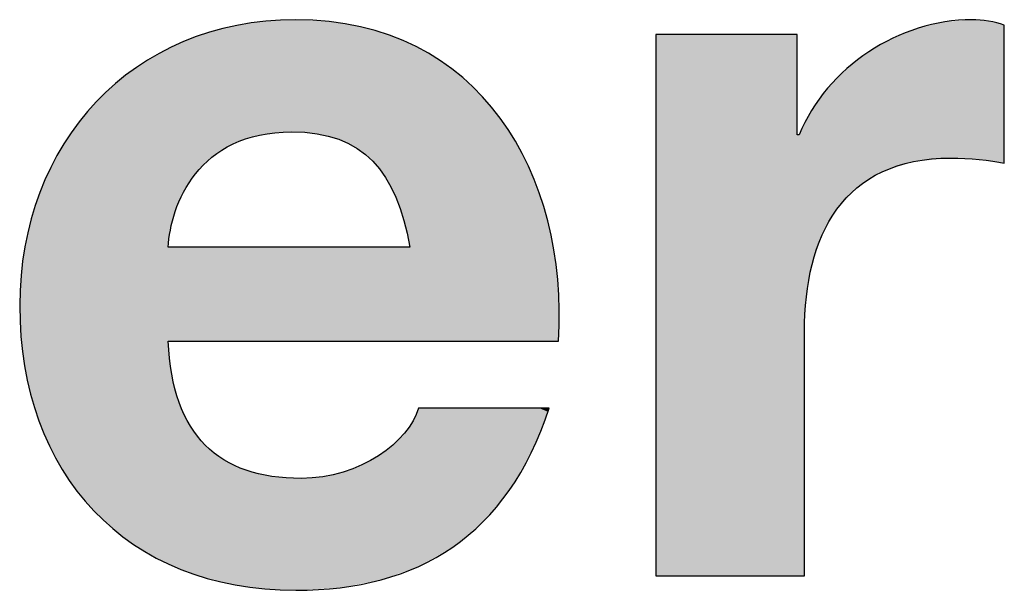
# Model space of a CAD drawing. Extents: x 10 to 287, y 22 to 188.
# Tile 20 of 22: x 242.17 to 245.07, y 150.89 to 152.56. Entities that reach past the tile are written whole.
import ezdxf

# ---------------------------------------------------------------- set-up
doc = ezdxf.new("R2010")
doc.units = 0
doc.layers.add('COTES', color=7, linetype='CONTINUOUS')

# ---------------------------------------------------------------- blocks, each defined once
blk = doc.blocks.new('*U401')
at = {"layer": 'COTES', "color": 250}
for points in [[(242.8807, 152.2248), (242.8411, 152.5517), (242.8807, 152.5575)], [(242.8958, 152.2271), (242.8807, 152.5575), (242.8958, 152.5597)], [(242.899, 152.2276), (242.8958, 152.5597), (242.899, 152.5601)], [(242.917, 152.2304), (242.899, 152.5601), (242.917, 152.561)], [(242.926, 152.2318), (242.917, 152.561), (242.926, 152.5614)], [(242.9757, 152.2343), (242.926, 152.5614), (242.9757, 152.5638)], [(242.9878, 152.2339), (242.9757, 152.5638), (242.9878, 152.5643)], [(242.9757, 152.2343), (242.9757, 152.5638), (242.9878, 152.2339)], [(242.9878, 152.2339), (242.9878, 152.5643), (243.0033, 152.2333)], [(243.0033, 152.2333), (243.0033, 152.5635), (243.0142, 152.2329)], [(243.0142, 152.2329), (243.0142, 152.5629), (243.05, 152.2288)], [(243.05, 152.2288), (243.05, 152.561), (243.0674, 152.2253)], [(243.0674, 152.2253), (243.0674, 152.5601), (243.0833, 152.222)], [(243.0833, 152.222), (243.0833, 152.5592), (243.0862, 152.2211)], [(243.0862, 152.2211), (243.0862, 152.5591), (243.1141, 152.2125)], [(242.7332, 152.153), (242.7262, 152.5251), (242.7332, 152.5276)], [(242.7404, 152.1595), (242.7332, 152.5276), (242.7404, 152.5294)], [(242.7697, 152.1805), (242.7404, 152.5294), (242.7697, 152.5367)], [(242.7757, 152.1838), (242.7697, 152.5367), (242.7757, 152.5382)], [(242.8028, 152.1987), (242.7757, 152.5382), (242.8028, 152.545)], [(242.8086, 152.201), (242.8028, 152.545), (242.8086, 152.5464)], [(242.814, 152.2032), (242.8086, 152.5464), (242.814, 152.5478)], [(242.8397, 152.2136), (242.814, 152.5478), (242.8397, 152.5515)], [(242.8411, 152.214), (242.8397, 152.5515), (242.8411, 152.5517)], [(243.1141, 152.2125), (243.1141, 152.5544), (243.1183, 152.2107)], [(243.1183, 152.2107), (243.1183, 152.5537), (243.1274, 152.2068)], [(243.1274, 152.2068), (243.1274, 152.5522), (243.1425, 152.2004)], [(243.1425, 152.2004), (243.1425, 152.5497), (243.1686, 152.1855)], [(243.1686, 152.1855), (243.1686, 152.5454), (243.178, 152.1786)], [(243.178, 152.1786), (243.178, 152.5438), (243.1823, 152.1755)], [(243.1823, 152.1755), (243.1823, 152.5425), (243.1925, 152.1681)], [(243.1925, 152.1681), (243.1925, 152.5396), (243.2143, 152.148)], [(243.2143, 152.148), (243.2143, 152.5332), (243.2313, 152.1285)], [(243.2313, 152.1285), (243.2313, 152.5283), (243.234, 152.1253)], [(243.234, 152.1253), (243.234, 152.5275), (243.2391, 152.1181)], [(242.6567, 152.0567), (242.6488, 152.4962), (242.6567, 152.5)], [(242.6568, 152.0568), (242.6567, 152.5), (242.6568, 152.5)], [(242.673, 152.0844), (242.6568, 152.5), (242.673, 152.5059)], [(242.677, 152.0899), (242.673, 152.5059), (242.677, 152.5073)], [(242.6922, 152.111), (242.677, 152.5073), (242.6922, 152.5128)], [(242.7147, 152.1362), (242.6922, 152.5128), (242.7147, 152.5209)], [(242.7209, 152.1419), (242.7147, 152.5209), (242.7209, 152.5232)], [(242.7262, 152.1466), (242.7209, 152.5232), (242.7262, 152.5251)], [(243.2391, 152.1181), (243.2391, 152.526), (243.2519, 152.1001)], [(243.2519, 152.1001), (243.2519, 152.5223), (243.2632, 152.0782)], [(243.2632, 152.0782), (243.2632, 152.519), (243.2733, 152.0589)], [(243.2733, 152.0589), (243.2733, 152.5147), (243.2822, 152.0419)], [(243.2822, 152.0419), (243.2822, 152.5109), (243.3058, 151.9736)], [(243.3058, 151.9736), (243.3058, 152.5008), (243.3075, 151.9665)], [(243.3075, 151.9665), (243.3075, 152.5001), (243.3236, 151.8953)], [(242.6119, 150.9638), (242.5849, 152.4654), (242.6119, 152.4784)], [(242.618, 151.9453), (242.6119, 152.4784), (242.618, 152.4814)], [(242.6223, 151.9614), (242.618, 152.4814), (242.6223, 152.4834)], [(242.6325, 152.0003), (242.6223, 152.4834), (242.6325, 152.4883)], [(242.644, 152.0271), (242.6325, 152.4883), (242.644, 152.4939)], [(242.6488, 152.0381), (242.644, 152.4939), (242.6488, 152.4962)], [(242.5765, 150.9802), (242.518, 152.424), (242.5765, 152.4602)], [(242.5849, 150.9763), (242.5765, 152.4602), (242.5849, 152.4654)], [(242.5765, 150.9802), (242.5765, 152.4602), (242.5849, 150.9763)], [(242.5849, 150.9763), (242.5849, 152.4654), (242.6119, 150.9638)], [(242.5097, 151.0202), (242.4562, 152.3764), (242.5097, 152.4176)], [(242.518, 151.0152), (242.5097, 152.4176), (242.518, 152.424)], [(242.5097, 151.0202), (242.5097, 152.4176), (242.518, 151.0152)], [(242.518, 151.0152), (242.518, 152.424), (242.5765, 150.9802)], [(242.4483, 151.0666), (242.3998, 152.3227), (242.4483, 152.3689)], [(242.4562, 151.0607), (242.4483, 152.3689), (242.4562, 152.3764)], [(242.4483, 151.0666), (242.4483, 152.3689), (242.4562, 151.0607)], [(242.4562, 151.0607), (242.4562, 152.3764), (242.5097, 151.0202)], [(242.3927, 151.1191), (242.3491, 152.2635), (242.3927, 152.3144)], [(242.3998, 151.1124), (242.3927, 152.3144), (242.3998, 152.3227)], [(242.3927, 151.1191), (242.3927, 152.3144), (242.3998, 151.1124)], [(242.3998, 151.1124), (242.3998, 152.3227), (242.4483, 151.0666)], [(242.343, 151.1774), (242.3043, 152.1991), (242.343, 152.2547)], [(242.3491, 151.1702), (242.343, 152.2547), (242.3491, 152.2635)], [(242.343, 151.1774), (242.343, 152.2547), (242.3491, 151.1702)], [(242.3491, 151.1702), (242.3491, 152.2635), (242.3927, 151.1191)], [(242.2993, 151.2411), (242.2657, 152.1297), (242.2993, 152.1901)], [(242.3043, 151.2338), (242.2993, 152.1901), (242.3043, 152.1991)], [(242.2993, 151.2411), (242.2993, 152.1901), (242.3043, 151.2338)], [(242.3043, 151.2338), (242.3043, 152.1991), (242.343, 151.1774)], [(242.2618, 151.3101), (242.2335, 152.0559), (242.2618, 152.121)], [(242.2657, 151.3031), (242.2618, 152.121), (242.2657, 152.1297)], [(242.2618, 151.3101), (242.2618, 152.121), (242.2657, 151.3031)], [(242.2657, 151.3031), (242.2657, 152.1297), (242.2993, 151.2411)], [(242.2308, 151.384), (242.208, 151.978), (242.2308, 152.0478)], [(242.2335, 151.3777), (242.2308, 152.0478), (242.2335, 152.0559)], [(242.2308, 151.384), (242.2308, 152.0478), (242.2335, 151.3777)], [(242.2335, 151.3777), (242.2335, 152.0559), (242.2618, 151.3101)], [(242.208, 151.4573), (242.2064, 151.9708), (242.208, 151.978)], [(242.208, 151.4573), (242.208, 151.978), (242.2308, 151.384)], [(242.2064, 151.4625), (242.1895, 151.8963), (242.2064, 151.9708)], [(242.2064, 151.4625), (242.2064, 151.9708), (242.208, 151.4573)], [(242.1887, 151.5454), (242.1782, 151.8112), (242.1887, 151.8904)], [(242.1895, 151.5418), (242.1887, 151.8904), (242.1895, 151.8963)], [(242.1887, 151.5454), (242.1887, 151.8904), (242.1895, 151.5418)], [(242.1895, 151.5418), (242.1895, 151.8963), (242.2064, 151.4625)], [(242.178, 151.6323), (242.1744, 151.723), (242.178, 151.8064)], [(242.1782, 151.6306), (242.178, 151.8064), (242.1782, 151.8112)], [(242.178, 151.6323), (242.178, 151.8064), (242.1782, 151.6306)], [(242.1782, 151.6306), (242.1782, 151.8112), (242.1887, 151.5454)], [(242.6119, 150.9638), (242.6119, 151.6183), (242.618, 150.9609)], [(242.618, 150.9609), (242.618, 151.561), (242.6223, 150.959)], [(242.6223, 150.959), (242.6223, 151.5212), (242.6325, 150.9543)], [(242.6325, 150.9543), (242.6325, 151.4822), (242.644, 150.9489)], [(242.644, 150.9489), (242.644, 151.4381), (242.6488, 150.9467)], [(242.6488, 150.9467), (242.6488, 151.4281), (242.6567, 150.944)], [(242.6567, 150.944), (242.6567, 151.4112), (242.6568, 150.944)], [(242.6568, 150.944), (242.6568, 151.4112), (242.673, 150.9384)], [(243.3418, 150.9528), (243.3328, 151.3841), (243.3418, 151.4055)], [(243.3485, 150.9551), (243.3418, 151.4055), (243.3485, 151.4212)], [(243.7294, 151.4108), (243.7046, 151.4212), (243.7294, 151.4212)], [(242.673, 150.9384), (242.673, 151.3769), (242.677, 150.9371)], [(242.677, 150.9371), (242.677, 151.3685), (242.6922, 150.9318)], [(243.3236, 150.9463), (243.3075, 151.3474), (243.3236, 151.3708)], [(243.3328, 150.9496), (243.3236, 151.3708), (243.3328, 151.3841)], [(242.6922, 150.9318), (242.6922, 151.3489), (242.7147, 150.9242)], [(243.3058, 150.9399), (243.2822, 151.3216), (243.3058, 151.3457)], [(243.3075, 150.9405), (243.3058, 151.3457), (243.3075, 151.3474)], [(242.7147, 150.9242), (242.7147, 151.3203), (242.7209, 150.922)], [(242.7209, 150.922), (242.7209, 151.3123), (242.7262, 150.9202)], [(243.2733, 150.9283), (243.2632, 151.305), (243.2733, 151.3125)], [(243.2822, 150.9314), (243.2733, 151.3125), (243.2822, 151.3216)], [(242.7262, 150.9202), (242.7262, 151.3081), (242.7332, 150.9186)], [(242.7332, 150.9186), (242.7332, 151.3026), (242.7404, 150.9169)], [(242.7404, 150.9169), (242.7404, 151.2969), (242.7697, 150.91)], [(243.2313, 150.9145), (243.2143, 151.2716), (243.2313, 151.2809)], [(243.234, 150.9151), (243.2313, 151.2809), (243.234, 151.283)], [(243.2391, 150.916), (243.234, 151.283), (243.2391, 151.2868)], [(243.2519, 150.9206), (243.2391, 151.2868), (243.2519, 151.2964)], [(243.2632, 150.9247), (243.2519, 151.2964), (243.2632, 151.305)], [(242.7697, 150.91), (242.7697, 151.2737), (242.7757, 150.9087)], [(242.7757, 150.9087), (242.7757, 151.2691), (242.8028, 150.9023)], [(242.8028, 150.9023), (242.8028, 151.2564), (242.8086, 150.901)], [(242.8086, 150.901), (242.8086, 151.2537), (242.814, 150.9002)], [(242.814, 150.9002), (242.814, 151.2512), (242.8397, 150.8968)], [(243.178, 150.9043), (243.1686, 151.2487), (243.178, 151.2523)], [(243.1823, 150.9051), (243.178, 151.2523), (243.1823, 151.254)], [(243.1925, 150.9071), (243.1823, 151.254), (243.1925, 151.2596)], [(243.2143, 150.9113), (243.1925, 151.2596), (243.2143, 151.2716)], [(242.8397, 150.8968), (242.8397, 151.2392), (242.8411, 150.8966)], [(242.8411, 150.8966), (242.8411, 151.2386), (242.8807, 150.8912)], [(242.8807, 150.8912), (242.8807, 151.2291), (242.8958, 150.8892)], [(242.8958, 150.8892), (242.8958, 151.2255), (242.899, 150.889)], [(242.899, 150.889), (242.899, 151.2248), (242.917, 150.8883)], [(243.0833, 150.8908), (243.0674, 151.2194), (243.0833, 151.223)], [(243.0862, 150.8909), (243.0833, 151.223), (243.0862, 151.2236)], [(243.1141, 150.8925), (243.0862, 151.2236), (243.1141, 151.23)], [(243.1183, 150.8928), (243.1141, 151.23), (243.1183, 151.2309)], [(243.1274, 150.8945), (243.1183, 151.2309), (243.1274, 151.233)], [(243.1425, 150.8974), (243.1274, 151.233), (243.1425, 151.2387)], [(243.1686, 150.9025), (243.1425, 151.2387), (243.1686, 151.2487)], [(242.917, 150.8883), (242.917, 151.2205), (242.926, 150.8879)], [(242.926, 150.8879), (242.926, 151.2199), (242.9757, 150.8857)], [(242.9757, 150.8857), (242.9757, 151.2164), (242.9878, 150.8852)], [(243.0142, 150.8867), (243.0033, 151.2145), (243.0142, 151.2154)], [(243.05, 150.8888), (243.0142, 151.2154), (243.05, 151.2181)], [(243.0674, 150.8898), (243.05, 151.2181), (243.0674, 151.2194)]]:
    blk.add_solid(points, dxfattribs=at)
at = {"layer": 'COTES', "color": 250, "extrusion": (0, 0, -1)}
for points in [[(-242.8807, 152.2248), (-242.8807, 152.5575), (-242.8958, 152.2271)], [(-242.8958, 152.2271), (-242.8958, 152.5597), (-242.899, 152.2276)], [(-242.899, 152.2276), (-242.899, 152.5601), (-242.917, 152.2304)], [(-242.917, 152.2304), (-242.917, 152.561), (-242.926, 152.2318)], [(-242.926, 152.2318), (-242.926, 152.5614), (-242.9757, 152.2343)], [(-243.0033, 152.2333), (-242.9878, 152.5643), (-243.0033, 152.5635)], [(-243.0142, 152.2329), (-243.0033, 152.5635), (-243.0142, 152.5629)], [(-243.05, 152.2288), (-243.0142, 152.5629), (-243.05, 152.561)], [(-243.0674, 152.2253), (-243.05, 152.561), (-243.0674, 152.5601)], [(-243.0833, 152.222), (-243.0674, 152.5601), (-243.0833, 152.5592)], [(-243.0862, 152.2211), (-243.0833, 152.5592), (-243.0862, 152.5591)], [(-243.1141, 152.2125), (-243.0862, 152.5591), (-243.1141, 152.5544)], [(-242.7332, 152.153), (-242.7332, 152.5276), (-242.7404, 152.1595)], [(-242.7404, 152.1595), (-242.7404, 152.5294), (-242.7697, 152.1805)], [(-242.7697, 152.1805), (-242.7697, 152.5367), (-242.7757, 152.1838)], [(-242.7757, 152.1838), (-242.7757, 152.5382), (-242.8028, 152.1987)], [(-242.8028, 152.1987), (-242.8028, 152.545), (-242.8086, 152.201)], [(-242.8086, 152.201), (-242.8086, 152.5464), (-242.814, 152.2032)], [(-242.814, 152.2032), (-242.814, 152.5478), (-242.8397, 152.2136)], [(-242.8397, 152.2136), (-242.8397, 152.5515), (-242.8411, 152.214)], [(-242.8411, 152.214), (-242.8411, 152.5517), (-242.8807, 152.2248)], [(-243.1183, 152.2107), (-243.1141, 152.5544), (-243.1183, 152.5537)], [(-243.1274, 152.2068), (-243.1183, 152.5537), (-243.1274, 152.5522)], [(-243.1425, 152.2004), (-243.1274, 152.5522), (-243.1425, 152.5497)], [(-243.1686, 152.1855), (-243.1425, 152.5497), (-243.1686, 152.5454)], [(-243.178, 152.1786), (-243.1686, 152.5454), (-243.178, 152.5438)], [(-243.1823, 152.1755), (-243.178, 152.5438), (-243.1823, 152.5425)], [(-243.1925, 152.1681), (-243.1823, 152.5425), (-243.1925, 152.5396)], [(-243.2143, 152.148), (-243.1925, 152.5396), (-243.2143, 152.5332)], [(-243.2313, 152.1285), (-243.2143, 152.5332), (-243.2313, 152.5283)], [(-243.234, 152.1253), (-243.2313, 152.5283), (-243.234, 152.5275)], [(-243.2391, 152.1181), (-243.234, 152.5275), (-243.2391, 152.526)], [(-242.6567, 152.0567), (-242.6567, 152.5), (-242.6568, 152.0568)], [(-242.6568, 152.0568), (-242.6568, 152.5), (-242.673, 152.0844)], [(-242.673, 152.0844), (-242.673, 152.5059), (-242.677, 152.0899)], [(-242.677, 152.0899), (-242.677, 152.5073), (-242.6922, 152.111)], [(-242.6922, 152.111), (-242.6922, 152.5128), (-242.7147, 152.1362)], [(-242.7147, 152.1362), (-242.7147, 152.5209), (-242.7209, 152.1419)], [(-242.7209, 152.1419), (-242.7209, 152.5232), (-242.7262, 152.1466)], [(-242.7262, 152.1466), (-242.7262, 152.5251), (-242.7332, 152.153)], [(-243.2519, 152.1001), (-243.2391, 152.526), (-243.2519, 152.5223)], [(-243.2632, 152.0782), (-243.2519, 152.5223), (-243.2632, 152.519)], [(-243.2733, 152.0589), (-243.2632, 152.519), (-243.2733, 152.5147)], [(-243.2822, 152.0419), (-243.2733, 152.5147), (-243.2822, 152.5109)], [(-243.3058, 151.9736), (-243.2822, 152.5109), (-243.3058, 152.5008)], [(-243.3075, 151.9665), (-243.3058, 152.5008), (-243.3075, 152.5001)], [(-243.3236, 151.8953), (-243.3075, 152.5001), (-243.3236, 152.4932)], [(-242.6119, 151.8953), (-242.6119, 152.4784), (-242.618, 151.9453)], [(-242.618, 151.9453), (-242.618, 152.4814), (-242.6223, 151.9614)], [(-242.6223, 151.9614), (-242.6223, 152.4834), (-242.6325, 152.0003)], [(-242.6325, 152.0003), (-242.6325, 152.4883), (-242.644, 152.0271)], [(-242.644, 152.0271), (-242.644, 152.4939), (-242.6488, 152.0381)], [(-242.6488, 152.0381), (-242.6488, 152.4962), (-242.6567, 152.0567)], [(-243.3236, 151.6183), (-243.3236, 152.4932), (-243.3328, 151.6183)], [(-243.3328, 151.6183), (-243.3236, 152.4932), (-243.3328, 152.4893)], [(-243.3328, 151.6183), (-243.3328, 152.4893), (-243.3418, 151.6183)], [(-243.3418, 151.6183), (-243.3328, 152.4893), (-243.3418, 152.4854)], [(-243.3418, 151.6183), (-243.3418, 152.4854), (-243.3485, 151.6183)], [(-243.3485, 151.6183), (-243.3418, 152.4854), (-243.3485, 152.4815)], [(-243.3485, 151.6183), (-243.3485, 152.4815), (-243.3497, 151.6183)], [(-243.3497, 151.6183), (-243.3485, 152.4815), (-243.3497, 152.4808)], [(-243.3497, 151.6183), (-243.3497, 152.4808), (-243.4137, 151.6183)], [(-243.4137, 151.6183), (-243.3497, 152.4808), (-243.4137, 152.4436)], [(-243.4137, 151.6183), (-243.4137, 152.4436), (-243.4497, 151.6183)], [(-243.4497, 151.6183), (-243.4137, 152.4436), (-243.4497, 152.4164)], [(-243.4497, 151.6183), (-243.4497, 152.4164), (-243.479, 151.6183)], [(-243.479, 151.6183), (-243.4497, 152.4164), (-243.479, 152.3942)], [(-243.479, 151.6183), (-243.479, 152.3942), (-243.5375, 151.6183)], [(-243.5375, 151.6183), (-243.479, 152.3942), (-243.5375, 152.3378)], [(-243.5375, 151.6183), (-243.5375, 152.3378), (-243.5385, 151.6183)], [(-243.5385, 151.6183), (-243.5375, 152.3378), (-243.5385, 152.3366)], [(-243.5385, 151.6183), (-243.5385, 152.3366), (-243.5894, 151.6183)], [(-243.5894, 151.6183), (-243.5385, 152.3366), (-243.5894, 152.275)], [(-243.5894, 151.6183), (-243.5894, 152.275), (-243.6158, 151.6183)], [(-243.6158, 151.6183), (-243.5894, 152.275), (-243.6158, 152.235)], [(-243.6158, 151.6183), (-243.6158, 152.235), (-243.6345, 151.6183)], [(-243.6345, 151.6183), (-243.6158, 152.235), (-243.6345, 152.2065)], [(-243.6345, 151.6183), (-243.6345, 152.2065), (-243.6729, 151.6183)], [(-243.6729, 151.6183), (-243.6345, 152.2065), (-243.6729, 152.1329)], [(-243.6729, 151.6183), (-243.6729, 152.1329), (-243.681, 151.6183)], [(-243.681, 151.6183), (-243.6729, 152.1329), (-243.681, 152.1131)], [(-243.681, 151.6183), (-243.681, 152.1131), (-243.7046, 151.6183)], [(-243.7046, 151.6183), (-243.681, 152.1131), (-243.7046, 152.0548)], [(-243.7046, 151.6183), (-243.7046, 152.0548), (-243.7294, 151.6183)], [(-243.7294, 151.6183), (-243.7046, 152.0548), (-243.7294, 151.9728)], [(-243.7294, 151.6183), (-243.7294, 151.9728), (-243.7336, 151.6183)], [(-243.7336, 151.6183), (-243.7294, 151.9728), (-243.7336, 151.953)], [(-243.7336, 151.6183), (-243.7336, 151.953), (-243.7475, 151.6183)], [(-243.7475, 151.6183), (-243.7336, 151.953), (-243.7475, 151.8875)], [(-242.6119, 151.6183), (-242.6119, 151.8953), (-242.618, 151.6183)], [(-242.618, 151.6183), (-242.6119, 151.8953), (-242.618, 151.8953)], [(-242.618, 151.6183), (-242.618, 151.8953), (-242.6223, 151.6183)], [(-242.6223, 151.6183), (-242.618, 151.8953), (-242.6223, 151.8953)], [(-242.6223, 151.6183), (-242.6223, 151.8953), (-242.6325, 151.6183)], [(-242.6325, 151.6183), (-242.6223, 151.8953), (-242.6325, 151.8953)], [(-242.6325, 151.6183), (-242.6325, 151.8953), (-242.644, 151.6183)], [(-242.644, 151.6183), (-242.6325, 151.8953), (-242.644, 151.8953)], [(-242.644, 151.6183), (-242.644, 151.8953), (-242.6488, 151.6183)], [(-242.6488, 151.6183), (-242.644, 151.8953), (-242.6488, 151.8953)], [(-242.6488, 151.6183), (-242.6488, 151.8953), (-242.6567, 151.6183)], [(-242.6567, 151.6183), (-242.6488, 151.8953), (-242.6567, 151.8953)], [(-242.6567, 151.6183), (-242.6567, 151.8953), (-242.6568, 151.6183)], [(-242.6568, 151.6183), (-242.6567, 151.8953), (-242.6568, 151.8953)], [(-242.6568, 151.6183), (-242.6568, 151.8953), (-242.673, 151.6183)], [(-242.673, 151.6183), (-242.6568, 151.8953), (-242.673, 151.8953)], [(-242.673, 151.6183), (-242.673, 151.8953), (-242.677, 151.6183)], [(-242.677, 151.6183), (-242.673, 151.8953), (-242.677, 151.8953)], [(-242.677, 151.6183), (-242.677, 151.8953), (-242.6922, 151.6183)], [(-242.6922, 151.6183), (-242.677, 151.8953), (-242.6922, 151.8953)], [(-242.6922, 151.6183), (-242.6922, 151.8953), (-242.7147, 151.6183)], [(-242.7147, 151.6183), (-242.6922, 151.8953), (-242.7147, 151.8953)], [(-242.7147, 151.6183), (-242.7147, 151.8953), (-242.7209, 151.6183)], [(-242.7209, 151.6183), (-242.7147, 151.8953), (-242.7209, 151.8953)], [(-242.7209, 151.6183), (-242.7209, 151.8953), (-242.7262, 151.6183)], [(-242.7262, 151.6183), (-242.7209, 151.8953), (-242.7262, 151.8953)], [(-242.7262, 151.6183), (-242.7262, 151.8953), (-242.7332, 151.6183)], [(-242.7332, 151.6183), (-242.7262, 151.8953), (-242.7332, 151.8953)], [(-242.7332, 151.6183), (-242.7332, 151.8953), (-242.7404, 151.6183)], [(-242.7404, 151.6183), (-242.7332, 151.8953), (-242.7404, 151.8953)], [(-242.7404, 151.6183), (-242.7404, 151.8953), (-242.7697, 151.6183)], [(-242.7697, 151.6183), (-242.7404, 151.8953), (-242.7697, 151.8953)], [(-242.7697, 151.6183), (-242.7697, 151.8953), (-242.7757, 151.6183)], [(-242.7757, 151.6183), (-242.7697, 151.8953), (-242.7757, 151.8953)], [(-242.7757, 151.6183), (-242.7757, 151.8953), (-242.8028, 151.6183)], [(-242.8028, 151.6183), (-242.7757, 151.8953), (-242.8028, 151.8953)], [(-242.8028, 151.6183), (-242.8028, 151.8953), (-242.8086, 151.6183)], [(-242.8086, 151.6183), (-242.8028, 151.8953), (-242.8086, 151.8953)], [(-242.8086, 151.6183), (-242.8086, 151.8953), (-242.814, 151.6183)], [(-242.814, 151.6183), (-242.8086, 151.8953), (-242.814, 151.8953)], [(-242.814, 151.6183), (-242.814, 151.8953), (-242.8397, 151.6183)], [(-242.8397, 151.6183), (-242.814, 151.8953), (-242.8397, 151.8953)], [(-242.8397, 151.6183), (-242.8397, 151.8953), (-242.8411, 151.6183)], [(-242.8411, 151.6183), (-242.8397, 151.8953), (-242.8411, 151.8953)], [(-242.8411, 151.6183), (-242.8411, 151.8953), (-242.8807, 151.6183)], [(-242.8807, 151.6183), (-242.8411, 151.8953), (-242.8807, 151.8953)], [(-242.8807, 151.6183), (-242.8807, 151.8953), (-242.8958, 151.6183)], [(-242.8958, 151.6183), (-242.8807, 151.8953), (-242.8958, 151.8953)], [(-242.8958, 151.6183), (-242.8958, 151.8953), (-242.899, 151.6183)], [(-242.899, 151.6183), (-242.8958, 151.8953), (-242.899, 151.8953)], [(-242.899, 151.6183), (-242.899, 151.8953), (-242.917, 151.6183)], [(-242.917, 151.6183), (-242.899, 151.8953), (-242.917, 151.8953)], [(-242.917, 151.6183), (-242.917, 151.8953), (-242.926, 151.6183)], [(-242.926, 151.6183), (-242.917, 151.8953), (-242.926, 151.8953)], [(-242.926, 151.6183), (-242.926, 151.8953), (-242.9757, 151.6183)], [(-242.9757, 151.6183), (-242.926, 151.8953), (-242.9757, 151.8953)], [(-242.9757, 151.6183), (-242.9757, 151.8953), (-242.9878, 151.6183)], [(-242.9878, 151.6183), (-242.9757, 151.8953), (-242.9878, 151.8953)], [(-242.9878, 151.6183), (-242.9878, 151.8953), (-243.0033, 151.6183)], [(-243.0033, 151.6183), (-242.9878, 151.8953), (-243.0033, 151.8953)], [(-243.0033, 151.6183), (-243.0033, 151.8953), (-243.0142, 151.6183)], [(-243.0142, 151.6183), (-243.0033, 151.8953), (-243.0142, 151.8953)], [(-243.0142, 151.6183), (-243.0142, 151.8953), (-243.05, 151.6183)], [(-243.05, 151.6183), (-243.0142, 151.8953), (-243.05, 151.8953)], [(-243.05, 151.6183), (-243.05, 151.8953), (-243.0674, 151.6183)], [(-243.0674, 151.6183), (-243.05, 151.8953), (-243.0674, 151.8953)], [(-243.0674, 151.6183), (-243.0674, 151.8953), (-243.0833, 151.6183)], [(-243.0833, 151.6183), (-243.0674, 151.8953), (-243.0833, 151.8953)], [(-243.0833, 151.6183), (-243.0833, 151.8953), (-243.0862, 151.6183)], [(-243.0862, 151.6183), (-243.0833, 151.8953), (-243.0862, 151.8953)], [(-243.0862, 151.6183), (-243.0862, 151.8953), (-243.1141, 151.6183)], [(-243.1141, 151.6183), (-243.0862, 151.8953), (-243.1141, 151.8953)], [(-243.1141, 151.6183), (-243.1141, 151.8953), (-243.1183, 151.6183)], [(-243.1183, 151.6183), (-243.1141, 151.8953), (-243.1183, 151.8953)], [(-243.1183, 151.6183), (-243.1183, 151.8953), (-243.1274, 151.6183)], [(-243.1274, 151.6183), (-243.1183, 151.8953), (-243.1274, 151.8953)], [(-243.1274, 151.6183), (-243.1274, 151.8953), (-243.1425, 151.6183)], [(-243.1425, 151.6183), (-243.1274, 151.8953), (-243.1425, 151.8953)], [(-243.1425, 151.6183), (-243.1425, 151.8953), (-243.1686, 151.6183)], [(-243.1686, 151.6183), (-243.1425, 151.8953), (-243.1686, 151.8953)], [(-243.1686, 151.6183), (-243.1686, 151.8953), (-243.178, 151.6183)], [(-243.178, 151.6183), (-243.1686, 151.8953), (-243.178, 151.8953)], [(-243.178, 151.6183), (-243.178, 151.8953), (-243.1823, 151.6183)], [(-243.1823, 151.6183), (-243.178, 151.8953), (-243.1823, 151.8953)], [(-243.1823, 151.6183), (-243.1823, 151.8953), (-243.1925, 151.6183)], [(-243.1925, 151.6183), (-243.1823, 151.8953), (-243.1925, 151.8953)], [(-243.1925, 151.6183), (-243.1925, 151.8953), (-243.2143, 151.6183)], [(-243.2143, 151.6183), (-243.1925, 151.8953), (-243.2143, 151.8953)], [(-243.2143, 151.6183), (-243.2143, 151.8953), (-243.2313, 151.6183)], [(-243.2313, 151.6183), (-243.2143, 151.8953), (-243.2313, 151.8953)], [(-243.2313, 151.6183), (-243.2313, 151.8953), (-243.234, 151.6183)], [(-243.234, 151.6183), (-243.2313, 151.8953), (-243.234, 151.8953)], [(-243.234, 151.6183), (-243.234, 151.8953), (-243.2391, 151.6183)], [(-243.2391, 151.6183), (-243.234, 151.8953), (-243.2391, 151.8953)], [(-243.2391, 151.6183), (-243.2391, 151.8953), (-243.2519, 151.6183)], [(-243.2519, 151.6183), (-243.2391, 151.8953), (-243.2519, 151.8953)], [(-243.2519, 151.6183), (-243.2519, 151.8953), (-243.2632, 151.6183)], [(-243.2632, 151.6183), (-243.2519, 151.8953), (-243.2632, 151.8953)], [(-243.2632, 151.6183), (-243.2632, 151.8953), (-243.2733, 151.6183)], [(-243.2733, 151.6183), (-243.2632, 151.8953), (-243.2733, 151.8953)], [(-243.2733, 151.6183), (-243.2733, 151.8953), (-243.2822, 151.6183)], [(-243.2822, 151.6183), (-243.2733, 151.8953), (-243.2822, 151.8953)], [(-243.2822, 151.6183), (-243.2822, 151.8953), (-243.3058, 151.6183)], [(-243.3058, 151.6183), (-243.2822, 151.8953), (-243.3058, 151.8953)], [(-243.3058, 151.6183), (-243.3058, 151.8953), (-243.3075, 151.6183)], [(-243.3075, 151.6183), (-243.3058, 151.8953), (-243.3075, 151.8953)], [(-243.3075, 151.6183), (-243.3075, 151.8953), (-243.3236, 151.6183)], [(-243.3236, 151.6183), (-243.3075, 151.8953), (-243.3236, 151.8953)], [(-243.7475, 151.6183), (-243.7475, 151.8875), (-243.7588, 151.6183)], [(-243.7588, 151.6183), (-243.7475, 151.8875), (-243.7588, 151.7996)], [(-243.7588, 151.6183), (-243.7588, 151.7996), (-243.7608, 151.6183)], [(-243.7608, 151.6183), (-243.7588, 151.7996), (-243.7608, 151.7579)], [(-243.7608, 151.6183), (-243.7608, 151.7579), (-243.7632, 151.7097)], [(-242.618, 150.9609), (-242.6119, 151.6183), (-242.618, 151.561)], [(-242.6223, 150.959), (-242.618, 151.561), (-242.6223, 151.5212)], [(-242.6325, 150.9543), (-242.6223, 151.5212), (-242.6325, 151.4822)], [(-242.644, 150.9489), (-242.6325, 151.4822), (-242.644, 151.4381)], [(-242.6488, 150.9467), (-242.644, 151.4381), (-242.6488, 151.4281)], [(-242.6567, 150.944), (-242.6488, 151.4281), (-242.6567, 151.4112)], [(-242.6568, 150.944), (-242.6567, 151.4112), (-242.6568, 151.4112)], [(-242.673, 150.9384), (-242.6568, 151.4112), (-242.673, 151.3769)], [(-243.3418, 150.9528), (-243.3418, 151.4055), (-243.3485, 150.9551)], [(-243.3485, 150.9551), (-243.3485, 151.4212), (-243.3497, 150.9556)], [(-243.3497, 150.9556), (-243.3485, 151.4212), (-243.3497, 151.4212)], [(-243.3497, 150.9556), (-243.3497, 151.4212), (-243.4137, 150.9918)], [(-243.4137, 150.9918), (-243.3497, 151.4212), (-243.4137, 151.4212)], [(-243.4137, 150.9918), (-243.4137, 151.4212), (-243.4497, 151.0121)], [(-243.4497, 151.0121), (-243.4137, 151.4212), (-243.4497, 151.4212)], [(-243.4497, 151.0121), (-243.4497, 151.4212), (-243.479, 151.0366)], [(-243.479, 151.0366), (-243.4497, 151.4212), (-243.479, 151.4212)], [(-243.479, 151.0366), (-243.479, 151.4212), (-243.5375, 151.0855)], [(-243.5375, 151.0855), (-243.479, 151.4212), (-243.5375, 151.4212)], [(-243.5375, 151.0855), (-243.5375, 151.4212), (-243.5385, 151.0863)], [(-243.5385, 151.0863), (-243.5375, 151.4212), (-243.5385, 151.4212)], [(-243.5385, 151.0863), (-243.5385, 151.4212), (-243.5894, 151.1472)], [(-243.5894, 151.1472), (-243.5385, 151.4212), (-243.5894, 151.4212)], [(-243.5894, 151.1472), (-243.5894, 151.4212), (-243.6158, 151.1788)], [(-243.6158, 151.1788), (-243.5894, 151.4212), (-243.6158, 151.4212)], [(-243.6158, 151.1788), (-243.6158, 151.4212), (-243.6345, 151.2108)], [(-243.6345, 151.2108), (-243.6158, 151.4212), (-243.6345, 151.4212)], [(-243.6345, 151.2108), (-243.6345, 151.4212), (-243.6729, 151.2765)], [(-243.6729, 151.2765), (-243.6345, 151.4212), (-243.6729, 151.4212)], [(-243.6729, 151.2765), (-243.6729, 151.4212), (-243.681, 151.2902)], [(-243.681, 151.2902), (-243.6729, 151.4212), (-243.681, 151.4212)], [(-243.681, 151.2902), (-243.681, 151.4212), (-243.7046, 151.3489)], [(-243.7046, 151.3489), (-243.681, 151.4212), (-243.7046, 151.4212)], [(-243.7046, 151.3489), (-243.7046, 151.4212), (-243.7294, 151.4108)], [(-243.7294, 151.4108), (-243.7294, 151.4212), (-243.7336, 151.4212)], [(-242.677, 150.9371), (-242.673, 151.3769), (-242.677, 151.3685)], [(-242.6922, 150.9318), (-242.677, 151.3685), (-242.6922, 151.3489)], [(-243.3236, 150.9463), (-243.3236, 151.3708), (-243.3328, 150.9496)], [(-243.3328, 150.9496), (-243.3328, 151.3841), (-243.3418, 150.9528)], [(-242.7147, 150.9242), (-242.6922, 151.3489), (-242.7147, 151.3203)], [(-243.3058, 150.9399), (-243.3058, 151.3457), (-243.3075, 150.9405)], [(-243.3075, 150.9405), (-243.3075, 151.3474), (-243.3236, 150.9463)], [(-242.7209, 150.922), (-242.7147, 151.3203), (-242.7209, 151.3123)], [(-242.7262, 150.9202), (-242.7209, 151.3123), (-242.7262, 151.3081)], [(-243.2733, 150.9283), (-243.2733, 151.3125), (-243.2822, 150.9314)], [(-243.2822, 150.9314), (-243.2822, 151.3216), (-243.3058, 150.9399)], [(-242.7332, 150.9186), (-242.7262, 151.3081), (-242.7332, 151.3026)], [(-242.7404, 150.9169), (-242.7332, 151.3026), (-242.7404, 151.2969)], [(-242.7697, 150.91), (-242.7404, 151.2969), (-242.7697, 151.2737)], [(-243.2313, 150.9145), (-243.2313, 151.2809), (-243.234, 150.9151)], [(-243.234, 150.9151), (-243.234, 151.283), (-243.2391, 150.916)], [(-243.2391, 150.916), (-243.2391, 151.2868), (-243.2519, 150.9206)], [(-243.2519, 150.9206), (-243.2519, 151.2964), (-243.2632, 150.9247)], [(-243.2632, 150.9247), (-243.2632, 151.305), (-243.2733, 150.9283)], [(-242.7757, 150.9087), (-242.7697, 151.2737), (-242.7757, 151.2691)], [(-242.8028, 150.9023), (-242.7757, 151.2691), (-242.8028, 151.2564)], [(-242.8086, 150.901), (-242.8028, 151.2564), (-242.8086, 151.2537)], [(-242.814, 150.9002), (-242.8086, 151.2537), (-242.814, 151.2512)], [(-242.8397, 150.8968), (-242.814, 151.2512), (-242.8397, 151.2392)], [(-243.178, 150.9043), (-243.178, 151.2523), (-243.1823, 150.9051)], [(-243.1823, 150.9051), (-243.1823, 151.254), (-243.1925, 150.9071)], [(-243.1925, 150.9071), (-243.1925, 151.2596), (-243.2143, 150.9113)], [(-243.2143, 150.9113), (-243.2143, 151.2716), (-243.2313, 150.9145)], [(-242.8411, 150.8966), (-242.8397, 151.2392), (-242.8411, 151.2386)], [(-242.8807, 150.8912), (-242.8411, 151.2386), (-242.8807, 151.2291)], [(-242.8958, 150.8892), (-242.8807, 151.2291), (-242.8958, 151.2255)], [(-242.899, 150.889), (-242.8958, 151.2255), (-242.899, 151.2248)], [(-242.917, 150.8883), (-242.899, 151.2248), (-242.917, 151.2205)], [(-243.0833, 150.8908), (-243.0833, 151.223), (-243.0862, 150.8909)], [(-243.0862, 150.8909), (-243.0862, 151.2236), (-243.1141, 150.8925)], [(-243.1141, 150.8925), (-243.1141, 151.23), (-243.1183, 150.8928)], [(-243.1183, 150.8928), (-243.1183, 151.2309), (-243.1274, 150.8945)], [(-243.1274, 150.8945), (-243.1274, 151.233), (-243.1425, 150.8974)], [(-243.1425, 150.8974), (-243.1425, 151.2387), (-243.1686, 150.9025)], [(-243.1686, 150.9025), (-243.1686, 151.2487), (-243.178, 150.9043)], [(-242.926, 150.8879), (-242.917, 151.2205), (-242.926, 151.2199)], [(-242.9757, 150.8857), (-242.926, 151.2199), (-242.9757, 151.2164)], [(-242.9878, 150.8852), (-242.9757, 151.2164), (-242.9878, 151.2156)], [(-242.9878, 150.8852), (-242.9878, 151.2156), (-243.0033, 150.8861)], [(-243.0033, 150.8861), (-242.9878, 151.2156), (-243.0033, 151.2145)], [(-243.0033, 150.8861), (-243.0033, 151.2145), (-243.0142, 150.8867)], [(-243.0142, 150.8867), (-243.0142, 151.2154), (-243.05, 150.8888)], [(-243.05, 150.8888), (-243.05, 151.2181), (-243.0674, 150.8898)], [(-243.0674, 150.8898), (-243.0674, 151.2194), (-243.0833, 150.8908)]]:
    blk.add_solid(points, dxfattribs=at)
blk = doc.blocks.new('*U402')
at = {"layer": 'COTES', "color": 250}
for points in [[(244.899, 152.1554), (244.8207, 152.5395), (244.899, 152.558)], [(244.917, 152.1571), (244.899, 152.558), (244.917, 152.5594)], [(244.9787, 152.154), (244.917, 152.5594), (244.9787, 152.5643)], [(244.917, 152.1571), (244.917, 152.5594), (244.9787, 152.154)], [(244.9787, 152.154), (244.9787, 152.5643), (245.0002, 152.1529)], [(245.0002, 152.1529), (245.0002, 152.5624), (245.0277, 152.1488)], [(245.0277, 152.1488), (245.0277, 152.56), (245.0741, 152.142)], [(244.8065, 152.1467), (244.7454, 152.5098), (244.8065, 152.5339)], [(244.8207, 152.148), (244.8065, 152.5339), (244.8207, 152.5395)], [(244.7454, 152.1268), (244.7144, 152.4923), (244.7454, 152.5098)], [(244.6747, 152.0915), (244.6397, 152.443), (244.6747, 152.4698)], [(244.7144, 152.1167), (244.6747, 152.4698), (244.7144, 152.4923)], [(244.6397, 152.0693), (244.6102, 152.4204), (244.6397, 152.443)], [(244.6102, 152.0377), (244.5812, 152.3908), (244.6102, 152.4204)], [(244.5812, 152.0067), (244.5536, 152.3626), (244.5812, 152.3908)], [(244.5536, 151.9585), (244.5377, 152.3406), (244.5536, 152.3626)], [(244.5377, 151.9309), (244.508, 152.2996), (244.5377, 152.3406)], [(244.5063, 151.8346), (244.4911, 152.2669), (244.5063, 152.2973)], [(244.508, 151.8441), (244.5063, 152.2973), (244.508, 152.2996)], [(244.4911, 151.7484), (244.4857, 152.2562), (244.4911, 152.2669)], [(244.4857, 150.9279), (244.4702, 152.2253), (244.4857, 152.2562)]]:
    blk.add_solid(points, dxfattribs=at)
at = {"layer": 'COTES', "color": 250, "extrusion": (0, 0, -1)}
for points in [[(-244.899, 152.1554), (-244.899, 152.558), (-244.917, 152.1571)], [(-245.0002, 152.1529), (-244.9787, 152.5643), (-245.0002, 152.5624)], [(-245.0277, 152.1488), (-245.0002, 152.5624), (-245.0277, 152.56)], [(-245.0741, 152.142), (-245.0277, 152.56), (-245.0741, 152.5485)], [(-244.8065, 152.1467), (-244.8065, 152.5339), (-244.8207, 152.148)], [(-244.8207, 152.148), (-244.8207, 152.5395), (-244.899, 152.1554)], [(-244.0482, 150.9279), (-244.0482, 152.5209), (-244.4643, 150.9279)], [(-244.4643, 150.9279), (-244.0482, 152.5209), (-244.4643, 152.5209)], [(-244.7454, 152.1268), (-244.7454, 152.5098), (-244.8065, 152.1467)], [(-244.6747, 152.0915), (-244.6747, 152.4698), (-244.7144, 152.1167)], [(-244.7144, 152.1167), (-244.7144, 152.4923), (-244.7454, 152.1268)], [(-244.6397, 152.0693), (-244.6397, 152.443), (-244.6747, 152.0915)], [(-244.6102, 152.0377), (-244.6102, 152.4204), (-244.6397, 152.0693)], [(-244.5812, 152.0067), (-244.5812, 152.3908), (-244.6102, 152.0377)], [(-244.5536, 151.9585), (-244.5536, 152.3626), (-244.5812, 152.0067)], [(-244.5377, 151.9309), (-244.5377, 152.3406), (-244.5536, 151.9585)], [(-244.5063, 151.8346), (-244.5063, 152.2973), (-244.508, 151.8441)], [(-244.508, 151.8441), (-244.508, 152.2996), (-244.5377, 151.9309)], [(-244.4911, 151.7484), (-244.4911, 152.2669), (-244.5063, 151.8346)], [(-244.4857, 151.6459), (-244.4857, 152.2562), (-244.4911, 151.7484)], [(-244.4643, 150.9279), (-244.4643, 152.2253), (-244.4702, 150.9279)], [(-244.4702, 150.9279), (-244.4643, 152.2253), (-244.4702, 152.2253)], [(-244.4702, 150.9279), (-244.4702, 152.2253), (-244.4857, 150.9279)]]:
    blk.add_solid(points, dxfattribs=at)
blk = doc.blocks.new('BLOCK_369')
at = {"layer": 'COTES'}
for points, knots in [([(242.6119, 151.6183), (242.6243, 151.3406), (242.7597, 151.2145), (243.0033, 151.2145), (243.179, 151.2145), (243.3205, 151.3227), (243.3485, 151.4212), (243.3485, 151.4212), (243.7336, 151.4212), (243.7336, 151.4212), (243.6103, 151.045), (243.3485, 150.8852), (242.9878, 150.8852), (242.4855, 150.8852), (242.1744, 151.2297), (242.1744, 151.723), (242.1744, 152.2005), (242.5044, 152.5643), (242.9878, 152.5643), (243.5304, 152.5643), (243.7918, 152.1082), (243.7608, 151.6183), (243.7608, 151.6183), (242.6119, 151.6183), (242.6119, 151.6183)], [0, 0, 0, 0, 1, 1, 1, 2, 2, 2, 3, 3, 3, 4, 4, 4, 5, 5, 5, 6, 6, 6, 7, 7, 7, 8, 8, 8, 8]), ([(244.0482, 152.5209), (244.0482, 152.5209), (244.4643, 152.5209), (244.4643, 152.5209), (244.4643, 152.5209), (244.4643, 152.2253), (244.4643, 152.2253), (244.4643, 152.2253), (244.4702, 152.2253), (244.4702, 152.2253), (244.5504, 152.4251), (244.7658, 152.5643), (244.9787, 152.5643), (245.0097, 152.5643), (245.0465, 152.5581), (245.0741, 152.5485), (245.0741, 152.5485), (245.0741, 152.142), (245.0741, 152.142), (245.0341, 152.1509), (244.9694, 152.1571), (244.917, 152.1571), (244.5966, 152.1571), (244.4857, 151.9263), (244.4857, 151.6459), (244.4857, 151.6459), (244.4857, 150.9279), (244.4857, 150.9279), (244.4857, 150.9279), (244.0482, 150.9279), (244.0482, 150.9279), (244.0482, 150.9279), (244.0482, 152.5209), (244.0482, 152.5209)], [0, 0, 0, 0, 1, 1, 1, 2, 2, 2, 3, 3, 3, 4, 4, 4, 5, 5, 5, 6, 6, 6, 7, 7, 7, 8, 8, 8, 9, 9, 9, 10, 10, 10, 11, 11, 11, 11]), ([(243.3236, 151.8953), (243.2833, 152.1172), (243.1883, 152.2343), (242.9757, 152.2343), (242.6984, 152.2343), (242.6184, 152.0186), (242.6119, 151.8953), (242.6119, 151.8953), (243.3236, 151.8953), (243.3236, 151.8953)], [0, 0, 0, 0, 1, 1, 1, 2, 2, 2, 3, 3, 3, 3])]:
    blk.add_open_spline(points, degree=3, knots=knots, dxfattribs=at)
at = {"layer": 'COTES', "color": 250}
for name in ['*U401', '*U402']:
    blk.add_blockref(name, (0, 0), dxfattribs=at)

msp = doc.modelspace()

# ---------------------------------------------------------------- block references
at = {"layer": 'COTES'}
msp.add_blockref('BLOCK_369', (0, 0), dxfattribs=at)

doc.saveas('drawing.dxf')
